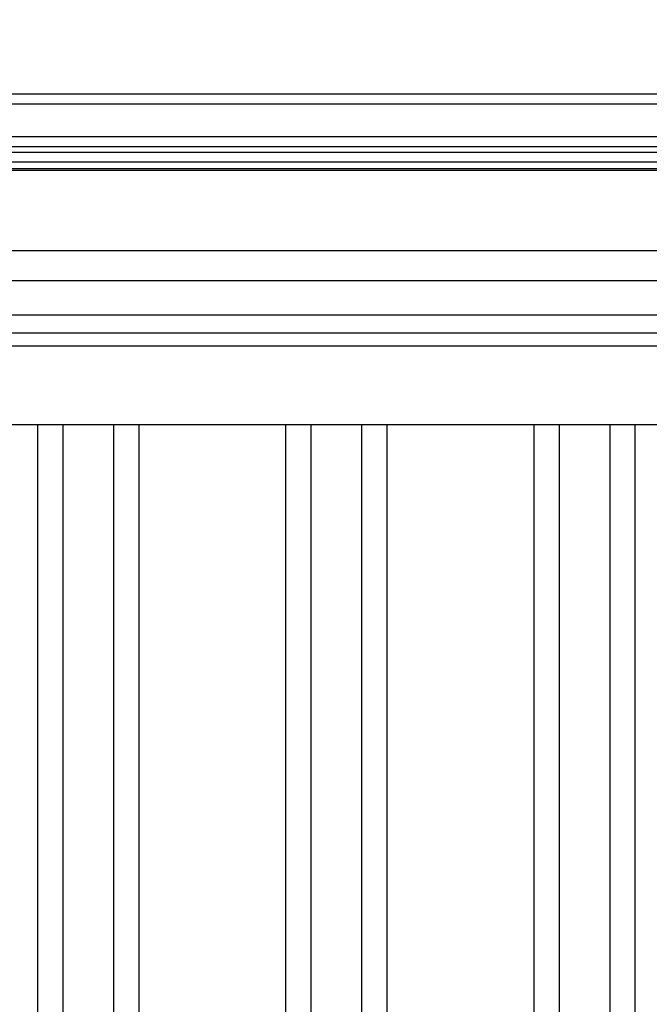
# Model space of a CAD drawing. Header units: inches. Extents: x 0 to 117, y 0 to 83.
# Tile 81 of 86: x 81.62 to 82.84, y 55.39 to 57.3. Entities that reach past the tile are written whole.
import ezdxf

# ---------------------------------------------------------------- set-up
doc = ezdxf.new("R2010")
doc.units = ezdxf.units.IN
doc.header["$LTSCALE"] = 6.431102
doc.header["$MEASUREMENT"] = 0
doc.layers.get('0').update_dxf_attribs({"linetype": 'CONTINUOUS'})
doc.styles.get("Standard").update_dxf_attribs({"font": 'txt', "width": 0.8})
doc.dimstyles.new('DIMSTYLE_4', dxfattribs={"dimtxt": 0.78125, "dimasz": 0.9375, "dimexe": 0.18, "dimexo": 0.0625, "dimgap": 0.09, "dimtad": 1, "dimdec": 0, "dimzin": 4, "dimdsep": 46, "dimtxsty": 'STANDARD', "dimblk": '_FILLED', "dimblk1": '_FILLED', "dimblk2": '_FILLED', "dimcen": 0.09, "dimadec": 0, "dimazin": 0, "dimtfac": 1, "dimtdec": 0, "dimtofl": 0, "dimtmove": 0, "dimatfit": 3, "dimldrblk": '_FILLED', "dimfxl": 1, "dimtolj": 1, "dimtzin": 4, "dimarcsym": 0})

# ---------------------------------------------------------------- blocks, each defined once
blk = doc.blocks.new('_FILLED')
at = {"color": 0, "linetype": 'BYBLOCK'}
blk.add_solid([(0, 0), (-1, 0.1667), (-1, -0.1667)], dxfattribs=at)
blk = doc.blocks.new('*D5')
at = {"color": 7, "linetype": 'CONTINUOUS'}
for p, q in [((73.5303, 56.9449), (73.5303, 59.9604)), ((84.239, 57.0383), (84.239, 59.9604)), ((73.5303, 59.3354), (78.8846, 59.3354)), ((84.239, 59.3354), (78.8846, 59.3354))]:
    blk.add_line(p, q, dxfattribs=at)
at = {"color": 7, "linetype": 'CONTINUOUS', "xscale": 0.9375, "yscale": 0.9375, "zscale": 0.9375, "rotation": 180}
blk.add_blockref('_FILLED', (73.5303, 59.3354), dxfattribs=at)
at = {"color": 7, "linetype": 'CONTINUOUS', "xscale": 0.9375, "yscale": 0.9375, "zscale": 0.9375}
blk.add_blockref('_FILLED', (84.239, 59.3354), dxfattribs=at)

msp = doc.modelspace()

# ---------------------------------------------------------------- linework, layer by layer
at = {"color": 7, "linetype": 'CONTINUOUS'}
for p, q in [((74.4712, 57.1553), (83.298, 57.1553)), ((83.298, 57.1357), (74.4712, 57.1357)), ((74.4712, 57.0727), (83.298, 57.0727)), ((74.0126, 57.053), (83.7567, 57.053)), ((73.9061, 57.0422), (83.8632, 57.0422)), ((83.8623, 57.0225), (73.907, 57.0225)), ((83.7047, 57.0099), (74.0646, 57.0099)), ((74.6961, 57.0069), (83.0732, 57.0069)), ((74.6961, 56.8509), (83.0732, 56.8509)), ((83.078, 56.7919), (74.6913, 56.7919)), ((74.6961, 56.7257), (83.0732, 56.7257)), ((74.9018, 56.6908), (82.8675, 56.6908)), ((82.8675, 56.6652), (74.9018, 56.6652)), ((74.4752, 56.5129), (83.2941, 56.5129)), ((81.6504, 56.5129), (81.6504, 52.7847)), ((81.6996, 56.5129), (81.6996, 52.7847)), ((81.798, 56.5129), (81.798, 52.7847)), ((81.8472, 56.5129), (81.8472, 52.7847)), ((82.1327, 56.5129), (82.1327, 52.7847)), ((82.1819, 56.5129), (82.1819, 52.7847)), ((82.2803, 56.5129), (82.2803, 52.7847)), ((82.3295, 56.5129), (82.3295, 52.7847)), ((82.6149, 56.5129), (82.6149, 52.7847)), ((82.6642, 56.5129), (82.6642, 52.7847)), ((82.7626, 56.5129), (82.7626, 52.7847)), ((82.8118, 56.5129), (82.8118, 52.7847))]:
    msp.add_line(p, q, dxfattribs=at)

# ---------------------------------------------------------------- dimensions: what is measured, and where the dimension line sits
dim = msp.add_linear_dim(base=(84.239, 59.3354), p1=(73.5303, 56.9449), p2=(84.239, 57.0383), dimstyle='DIMSTYLE_4', dxfattribs=at)
dim.commit()
dim.dimension.update_dxf_attribs({"geometry": '*D5', "text_midpoint": (77.9471, 59.5307), "dimtype": 160})

doc.saveas('drawing.dxf')
